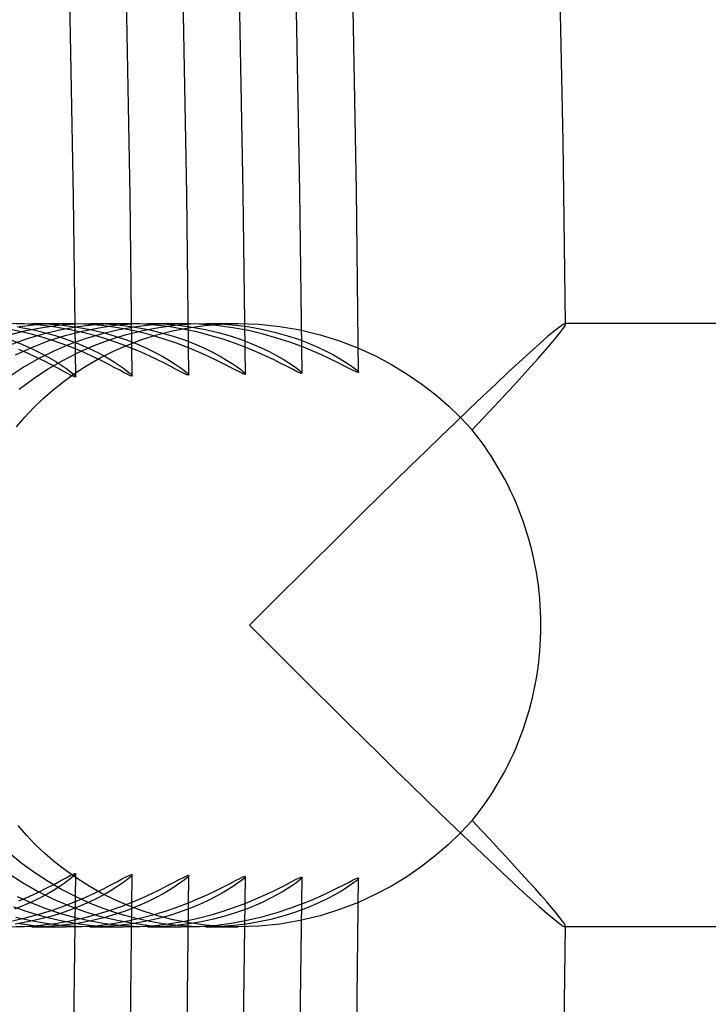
# Model space of a CAD drawing. Header units: millimetres. Extents: x -232 to 232, y -232 to 232.
# Tile 46 of 66: x 186.37 to 190.94, y -2.51 to 4.01. Entities that reach past the tile are written whole.
import ezdxf

# ---------------------------------------------------------------- set-up
doc = ezdxf.new("R2010")
doc.units = ezdxf.units.MM
doc.layers.add('HIDDEN', color=7, linetype='Continuous')
doc.layers.add('THICK', color=7, linetype='Continuous')

msp = doc.modelspace()

# ---------------------------------------------------------------- linework, layer by layer
at = {"layer": 'HIDDEN'}
for p, q in [((186.3749, 1.9475), (186.2889, 1.9651)), ((186.4015, 1.9971), (186.2923, 2)), ((186.3497, 1.9972), (186.4534, 2)), ((186.4633, 1.9892), (186.3551, 1.9751)), ((186.3668, 1.9763), (186.4572, 1.9595)), ((186.507, 1.9888), (186.4015, 1.9971)), ((186.4129, 1.953), (186.522, 1.9741)), ((186.4529, 2), (186.6751, 2)), ((186.4534, 2), (186.5564, 1.9972)), ((186.4572, 1.9595), (186.5426, 1.9392)), ((186.5706, 1.9974), (186.4633, 1.9892)), ((186.6086, 1.9759), (186.507, 1.9888)), ((186.522, 1.9741), (186.6295, 1.9888)), ((186.5564, 1.9972), (186.6555, 1.9891)), ((186.6758, 2), (186.5706, 1.9974)), ((186.7057, 1.9589), (186.6086, 1.9759)), ((186.6295, 1.9888), (186.7349, 1.9973)), ((186.7433, 1.9758), (186.6357, 1.9561)), ((186.6555, 1.9891), (186.7501, 1.9764)), ((186.7963, 1.9965), (186.6758, 2)), ((186.7981, 1.9384), (186.7057, 1.9589)), ((186.7349, 1.9973), (186.8377, 2)), ((186.8505, 1.9895), (186.7433, 1.9758)), ((186.7501, 1.9764), (186.84, 1.9597)), ((186.7847, 1.9502), (186.8964, 1.9726)), ((186.9125, 1.9865), (186.7963, 1.9965)), ((186.8366, 2), (187.0593, 2)), ((186.8377, 2), (186.9412, 1.9971)), ((186.84, 1.9597), (186.9249, 1.9395)), ((186.9564, 1.9975), (186.8505, 1.9895)), ((186.8964, 1.9726), (187.007, 1.9881)), ((187.0236, 1.971), (186.9125, 1.9865)), ((186.9412, 1.9971), (187.0405, 1.989)), ((187.0602, 2), (186.9564, 1.9975)), ((187.007, 1.9881), (187.1156, 1.9971)), ((187.1268, 1.9756), (187.0191, 1.9559)), ((187.1292, 1.9507), (187.0236, 1.971)), ((187.0405, 1.989), (187.1354, 1.9762)), ((187.1665, 1.9972), (187.0602, 2)), ((187.1156, 1.9971), (187.2212, 2)), ((187.2341, 1.9894), (187.1268, 1.9756)), ((187.1354, 1.9762), (187.2252, 1.9594)), ((187.2694, 1.9895), (187.1665, 1.9972)), ((187.1865, 1.9543), (187.2939, 1.9748)), ((187.2204, 2), (187.4434, 2)), ((187.2212, 2), (187.3233, 1.9972)), ((187.2252, 1.9594), (187.3098, 1.9392)), ((187.3401, 1.9974), (187.2341, 1.9894)), ((187.3683, 1.9772), (187.2694, 1.9895)), ((187.2939, 1.9748), (187.3999, 1.9891)), ((187.3233, 1.9972), (187.4214, 1.9893)), ((187.4442, 2), (187.3401, 1.9974)), ((187.463, 1.9611), (187.3683, 1.9772)), ((187.3842, 1.9512), (187.4904, 1.9724)), ((187.3999, 1.9891), (187.504, 1.9974)), ((187.4214, 1.9893), (187.5149, 1.9769)), ((187.5619, 1.9966), (187.4442, 2)), ((187.5533, 1.9417), (187.463, 1.9611)), ((187.4904, 1.9724), (187.5986, 1.9876)), ((187.504, 1.9974), (187.6051, 2)), ((187.5149, 1.9769), (187.6036, 1.9605)), ((187.6752, 1.9872), (187.5619, 1.9966)), ((187.5986, 1.9876), (187.7082, 1.9969)), ((187.6036, 1.9605), (187.6873, 1.9408)), ((187.6042, 2), (187.8196, 2)), ((187.6051, 2), (187.7067, 1.9972)), ((187.7837, 1.9724), (187.6752, 1.9872)), ((187.7067, 1.9972), (187.8043, 1.9894)), ((187.7082, 1.9969), (187.819, 2)), ((187.8869, 1.9531), (187.7837, 1.9724)), ((187.8043, 1.9894), (187.8971, 1.9771)), ((187.819, 2), (187.957, 1.9953)), ((187.8971, 1.9771), (187.9851, 1.9609)), ((187.957, 1.9953), (188.0946, 1.981)), ((187.9851, 1.9609), (188.0681, 1.9416)), ((188.0946, 1.981), (188.2297, 1.9577)), ((189.9479, 1.977), (189.9126, 1.9491)), ((189.9728, 1.9942), (189.9479, 1.977)), ((189.9866, 2), (189.9728, 1.9942)), ((189.9875, 1.9999), (189.9866, 2)), ((189.9882, 1.9997), (189.9875, 1.9999)), ((189.9888, 1.9993), (189.9882, 1.9997)), ((189.9892, 1.9988), (189.9888, 1.9993)), ((189.9894, 1.9981), (189.9892, 1.9988)), ((189.9895, 1.9972), (189.9894, 1.9981)), ((186.3037, 1.9253), (186.4129, 1.953)), ((186.4212, 1.8983), (186.3165, 1.8604)), ((186.4568, 1.9274), (186.3749, 1.9475)), ((186.528, 1.9302), (186.4212, 1.8983)), ((186.5345, 1.9053), (186.4568, 1.9274)), ((186.6357, 1.9561), (186.528, 1.9302)), ((186.6078, 1.8816), (186.5345, 1.9053)), ((186.5426, 1.9392), (186.6229, 1.916)), ((186.5608, 1.8847), (186.6723, 1.9209)), ((186.6229, 1.916), (186.6979, 1.8905)), ((186.6723, 1.9209), (186.7847, 1.9502)), ((186.8047, 1.8981), (186.7, 1.8602)), ((186.8855, 1.9152), (186.7981, 1.9384)), ((186.9115, 1.9301), (186.8047, 1.8981)), ((186.8642, 1.8539), (186.9706, 1.8937)), ((186.9677, 1.8899), (186.8855, 1.9152)), ((187.0191, 1.9559), (186.9115, 1.9301)), ((186.9249, 1.9395), (187.0048, 1.9166)), ((186.9706, 1.8937), (187.0783, 1.9272)), ((187.0048, 1.9166), (187.0792, 1.8914)), ((187.0783, 1.9272), (187.1865, 1.9543)), ((187.0858, 1.8571), (187.1816, 1.8932)), ((187.2292, 1.9265), (187.1292, 1.9507)), ((187.1816, 1.8932), (187.2811, 1.9247)), ((187.323, 1.8993), (187.2292, 1.9265)), ((187.2811, 1.9247), (187.3842, 1.9512)), ((187.3098, 1.9392), (187.3889, 1.9164)), ((187.4103, 1.8699), (187.323, 1.8993)), ((187.3889, 1.9164), (187.4626, 1.8914)), ((187.639, 1.9196), (187.5533, 1.9417)), ((187.7198, 1.8954), (187.639, 1.9196)), ((187.6873, 1.9408), (187.7658, 1.9185)), ((187.7955, 1.8697), (187.7198, 1.8954)), ((187.7658, 1.9185), (187.8389, 1.894)), ((187.8389, 1.894), (187.9065, 1.8681)), ((187.9846, 1.93), (187.8869, 1.9531)), ((188.0764, 1.9041), (187.9846, 1.93)), ((188.0681, 1.9416), (188.1458, 1.9196)), ((188.1619, 1.8761), (188.0764, 1.9041)), ((188.1458, 1.9196), (188.2183, 1.8955)), ((188.2183, 1.8955), (188.2852, 1.8701)), ((188.2297, 1.9577), (188.362, 1.9256)), ((188.362, 1.9256), (188.491, 1.8851)), ((189.8674, 1.911), (189.8134, 1.8636)), ((189.9126, 1.9491), (189.8674, 1.911)), ((186.3191, 1.8888), (186.3892, 1.8613)), ((186.3432, 1.7922), (186.451, 1.8418)), ((186.3892, 1.8613), (186.4536, 1.8327)), ((186.451, 1.8418), (186.5608, 1.8847)), ((186.4536, 1.8327), (186.5122, 1.8038)), ((186.7, 1.8602), (186.5977, 1.8166)), ((186.6767, 1.8569), (186.6078, 1.8816)), ((186.741, 1.8315), (186.6767, 1.8569)), ((186.6979, 1.8905), (186.7675, 1.8635)), ((186.7594, 1.8078), (186.8642, 1.8539)), ((186.7675, 1.8635), (186.8313, 1.8354)), ((186.8313, 1.8354), (186.8893, 1.807)), ((187.0446, 1.8631), (186.9677, 1.8899)), ((186.9937, 1.8165), (187.0858, 1.8571)), ((187.116, 1.8355), (187.0446, 1.8631)), ((187.0792, 1.8914), (187.1481, 1.8646)), ((187.1481, 1.8646), (187.2112, 1.837)), ((187.2112, 1.837), (187.2684, 1.8091)), ((187.4909, 1.8393), (187.4103, 1.8699)), ((187.4626, 1.8914), (187.5305, 1.8651)), ((187.5305, 1.8651), (187.5927, 1.8379)), ((187.5927, 1.8379), (187.6489, 1.8106)), ((187.8659, 1.8432), (187.7955, 1.8697)), ((187.9065, 1.8681), (187.9684, 1.8414)), ((187.9684, 1.8414), (188.0243, 1.8146)), ((188.2409, 1.847), (188.1619, 1.8761)), ((188.2852, 1.8701), (188.3464, 1.8439)), ((188.3464, 1.8439), (188.4018, 1.8175)), ((188.491, 1.8851), (188.6161, 1.8367)), ((189.8134, 1.8636), (189.7515, 1.808)), ((186.4979, 1.7672), (186.4011, 1.7122)), ((186.5977, 1.8166), (186.4979, 1.7672)), ((186.5122, 1.8038), (186.5646, 1.7753)), ((186.5646, 1.7753), (186.6107, 1.7479)), ((186.6565, 1.7554), (186.7594, 1.8078)), ((186.8213, 1.7238), (186.9055, 1.772)), ((186.8893, 1.807), (186.9412, 1.779)), ((186.9055, 1.772), (186.9937, 1.8165)), ((186.9412, 1.779), (186.9869, 1.7521)), ((187.2684, 1.8091), (187.3195, 1.7818)), ((187.3195, 1.7818), (187.3644, 1.7555)), ((187.6489, 1.8106), (187.6991, 1.7838)), ((187.6991, 1.7838), (187.743, 1.7583)), ((188.0243, 1.8146), (188.0742, 1.7883)), ((188.0742, 1.7883), (188.118, 1.7631)), ((188.118, 1.7631), (188.1555, 1.7397)), ((188.4018, 1.8175), (188.4512, 1.7917)), ((188.4512, 1.7917), (188.4945, 1.767)), ((188.4945, 1.767), (188.5316, 1.7441)), ((189.7515, 1.808), (189.6824, 1.7447)), ((186.4011, 1.7122), (186.3074, 1.6517)), ((186.4601, 1.6332), (186.5564, 1.697)), ((186.5564, 1.697), (186.6565, 1.7554)), ((186.6107, 1.7479), (186.6503, 1.7223)), ((186.6503, 1.7223), (186.6831, 1.6992)), ((186.6831, 1.6992), (186.709, 1.6795)), ((186.7412, 1.6724), (186.8213, 1.7238)), ((186.9869, 1.7521), (187.0261, 1.727)), ((187.0261, 1.727), (187.0586, 1.7044)), ((187.0586, 1.7044), (187.0843, 1.685)), ((187.3644, 1.7555), (187.4028, 1.7312)), ((187.4028, 1.7312), (187.4346, 1.7093)), ((187.4346, 1.7093), (187.4597, 1.6905)), ((187.743, 1.7583), (187.7805, 1.7345)), ((187.7805, 1.7345), (187.8116, 1.7133)), ((187.8116, 1.7133), (187.8359, 1.6953)), ((188.1555, 1.7397), (188.1864, 1.7189)), ((188.1864, 1.7189), (188.2108, 1.701)), ((188.2108, 1.701), (188.2283, 1.6867)), ((188.5316, 1.7441), (188.5622, 1.7236)), ((188.5622, 1.7236), (188.5862, 1.7061)), ((188.5862, 1.7061), (188.6035, 1.6922)), ((189.6824, 1.7447), (189.607, 1.6748)), ((186.3677, 1.5642), (186.4601, 1.6332)), ((186.6655, 1.6182), (186.7412, 1.6724)), ((186.709, 1.6795), (186.7276, 1.6637)), ((186.7276, 1.6637), (186.7389, 1.6524)), ((186.7389, 1.6524), (186.7428, 1.6459)), ((187.0843, 1.685), (187.1028, 1.6696)), ((187.1028, 1.6696), (187.1139, 1.6585)), ((187.1139, 1.6585), (187.1177, 1.6522)), ((187.4597, 1.6905), (187.4779, 1.6754)), ((187.4779, 1.6754), (187.4889, 1.6645)), ((187.4889, 1.6645), (187.4927, 1.6583)), ((187.8359, 1.6953), (187.8534, 1.6808)), ((187.8534, 1.6808), (187.864, 1.6704)), ((187.864, 1.6704), (187.8676, 1.6644)), ((188.2283, 1.6867), (188.239, 1.6763)), ((188.239, 1.6763), (188.2426, 1.6704)), ((188.6035, 1.6922), (188.614, 1.6821)), ((188.614, 1.6821), (188.6176, 1.6763)), ((189.607, 1.6748), (189.5261, 1.5988)), ((186.594, 1.5613), (186.6655, 1.6182)), ((189.5261, 1.5988), (189.4404, 1.5177)), ((186.4636, 1.4414), (186.5267, 1.5023)), ((186.5267, 1.5023), (186.594, 1.5613)), ((189.4404, 1.5177), (189.3505, 1.432)), ((186.4047, 1.3789), (186.4636, 1.4414)), ((186.3501, 1.3154), (186.4047, 1.3789)), ((189.3505, 1.432), (189.2571, 1.3424)), ((189.2571, 1.3424), (189.1608, 1.2496)), ((189.1608, 1.2496), (189.062, 1.1539)), ((189.062, 1.1539), (188.9611, 1.0558)), ((188.9611, 1.0558), (188.8582, 0.9554)), ((188.8582, 0.9554), (188.7538, 0.8531)), ((188.7538, 0.8531), (188.6483, 0.7494)), ((188.6483, 0.7494), (188.5419, 0.6446)), ((188.5419, 0.6446), (188.4347, 0.5386)), ((188.4347, 0.5386), (188.3268, 0.4318)), ((188.3268, 0.4318), (188.2185, 0.3242)), ((188.2185, 0.3242), (188.1101, 0.2163)), ((188.1101, 0.2163), (188.0017, 0.1082)), ((188.0017, 0.1082), (187.8935, 0)), ((187.8935, 0), (188.0017, -0.1082)), ((188.0017, -0.1082), (188.1101, -0.2163)), ((188.1101, -0.2163), (188.2185, -0.3242)), ((188.2185, -0.3242), (188.3268, -0.4318)), ((188.3268, -0.4318), (188.4347, -0.5386)), ((188.4347, -0.5386), (188.5419, -0.6446)), ((188.5419, -0.6446), (188.6483, -0.7494)), ((188.6483, -0.7494), (188.7538, -0.8531)), ((188.7538, -0.8531), (188.8582, -0.9554)), ((188.8582, -0.9554), (188.9611, -1.0558)), ((188.9611, -1.0558), (189.062, -1.1539)), ((189.062, -1.1539), (189.1608, -1.2496)), ((189.1608, -1.2496), (189.2571, -1.3424)), ((186.4155, -1.3908), (186.3605, -1.3279)), ((189.2571, -1.3424), (189.3505, -1.432)), ((186.4745, -1.4523), (186.4155, -1.3908)), ((189.3505, -1.432), (189.4404, -1.5177)), ((186.5376, -1.5123), (186.4745, -1.4523)), ((186.3886, -1.5805), (186.3082, -1.5153)), ((186.6049, -1.5704), (186.5376, -1.5123)), ((189.4404, -1.5177), (189.5261, -1.5988)), ((186.4724, -1.6418), (186.3886, -1.5805)), ((186.6762, -1.6262), (186.6049, -1.5704)), ((186.7516, -1.6794), (186.6762, -1.6262)), ((189.5261, -1.5988), (189.607, -1.6748)), ((186.2953, -1.6433), (186.3904, -1.7057)), ((186.5595, -1.6989), (186.4724, -1.6418)), ((186.693, -1.6919), (186.6659, -1.7116)), ((186.7145, -1.675), (186.693, -1.6919)), ((186.7301, -1.6614), (186.7145, -1.675)), ((186.7396, -1.6516), (186.7301, -1.6614)), ((186.7428, -1.646), (186.7396, -1.6516)), ((186.8312, -1.7298), (186.7516, -1.6794)), ((187.0896, -1.6808), (187.0681, -1.6975)), ((187.1051, -1.6674), (187.0896, -1.6808)), ((187.1146, -1.6577), (187.1051, -1.6674)), ((187.1177, -1.6522), (187.1146, -1.6577)), ((187.4606, -1.6897), (187.4359, -1.7083)), ((187.4784, -1.6749), (187.4606, -1.6897)), ((187.4891, -1.6644), (187.4784, -1.6749)), ((187.4927, -1.6583), (187.4891, -1.6644)), ((187.8383, -1.6934), (187.8159, -1.7102)), ((187.8545, -1.6798), (187.8383, -1.6934)), ((187.8643, -1.67), (187.8545, -1.6798)), ((187.8676, -1.6644), (187.8643, -1.67)), ((188.2276, -1.6873), (188.2095, -1.7019)), ((188.2387, -1.6765), (188.2276, -1.6873)), ((188.2426, -1.6704), (188.2387, -1.6765)), ((188.6026, -1.693), (188.5846, -1.7074)), ((188.6137, -1.6824), (188.6026, -1.693)), ((188.6176, -1.6763), (188.6137, -1.6824)), ((189.607, -1.6748), (189.6824, -1.7447)), ((186.3904, -1.7057), (186.489, -1.7624)), ((186.5957, -1.757), (186.5532, -1.7817)), ((186.649, -1.7513), (186.5595, -1.6989)), ((186.6334, -1.7335), (186.5957, -1.757)), ((186.6659, -1.7116), (186.6334, -1.7335)), ((186.7407, -1.7988), (186.649, -1.7513)), ((186.9149, -1.777), (186.8312, -1.7298)), ((186.9715, -1.7615), (186.9292, -1.7857)), ((187.0089, -1.7383), (186.9715, -1.7615)), ((187.0412, -1.7168), (187.0089, -1.7383)), ((187.0681, -1.6975), (187.0412, -1.7168)), ((187.3666, -1.7542), (187.3223, -1.7802)), ((187.4046, -1.73), (187.3666, -1.7542)), ((187.4359, -1.7083), (187.4046, -1.73)), ((187.7531, -1.752), (187.7129, -1.776)), ((187.7875, -1.7299), (187.7531, -1.752)), ((187.8159, -1.7102), (187.7875, -1.7299)), ((188.1196, -1.7621), (188.0794, -1.7854)), ((188.1551, -1.74), (188.1196, -1.7621)), ((188.1852, -1.7197), (188.1551, -1.74)), ((188.2095, -1.7019), (188.1852, -1.7197)), ((188.5303, -1.7449), (188.495, -1.7667)), ((188.5603, -1.7249), (188.5303, -1.7449)), ((188.5846, -1.7074), (188.5603, -1.7249)), ((189.6824, -1.7447), (189.7515, -1.808)), ((186.4512, -1.8419), (186.3572, -1.7991)), ((186.506, -1.807), (186.4541, -1.8325)), ((186.489, -1.7624), (186.5903, -1.8132)), ((186.5532, -1.7817), (186.506, -1.807)), ((186.5903, -1.8132), (186.6943, -1.858)), ((186.8345, -1.8416), (186.7407, -1.7988)), ((186.8824, -1.8106), (186.8309, -1.8356)), ((186.9292, -1.7857), (186.8824, -1.8106)), ((187.0024, -1.8206), (186.9149, -1.777)), ((187.0937, -1.8603), (187.0024, -1.8206)), ((187.2717, -1.8075), (187.215, -1.8352)), ((187.3223, -1.7802), (187.2717, -1.8075)), ((187.6159, -1.8269), (187.5594, -1.8528)), ((187.6672, -1.8011), (187.6159, -1.8269)), ((187.7129, -1.776), (187.6672, -1.8011)), ((188.0339, -1.8097), (187.9832, -1.8345)), ((188.0794, -1.7854), (188.0339, -1.8097)), ((188.4097, -1.8135), (188.3594, -1.8379)), ((188.4549, -1.7897), (188.4097, -1.8135)), ((188.495, -1.7667), (188.4549, -1.7897)), ((189.7515, -1.808), (189.8134, -1.8636)), ((186.3303, -1.8658), (186.4337, -1.9024)), ((186.3973, -1.8578), (186.3359, -1.8825)), ((186.4541, -1.8325), (186.3973, -1.8578)), ((186.5469, -1.8797), (186.4512, -1.8419)), ((186.506, -1.9138), (186.5896, -1.8878)), ((186.6441, -1.9124), (186.5469, -1.8797)), ((186.5896, -1.8878), (186.668, -1.8601)), ((186.7136, -1.8847), (186.6481, -1.9079)), ((186.668, -1.8601), (186.741, -1.8315)), ((186.6943, -1.858), (186.8005, -1.8967)), ((186.7746, -1.8605), (186.7136, -1.8847)), ((186.8309, -1.8356), (186.7746, -1.8605)), ((186.9301, -1.8794), (186.8345, -1.8416)), ((186.8844, -1.9155), (186.9669, -1.8902)), ((187.0273, -1.9122), (186.9301, -1.8794)), ((186.9669, -1.8902), (187.0441, -1.8633)), ((187.0836, -1.8897), (187.0092, -1.9151)), ((187.0441, -1.8633), (187.116, -1.8355)), ((187.1522, -1.8629), (187.0836, -1.8897)), ((187.1887, -1.8957), (187.0937, -1.8603)), ((187.215, -1.8352), (187.1522, -1.8629)), ((187.2629, -1.9172), (187.3442, -1.8925)), ((187.3442, -1.8925), (187.4203, -1.8663)), ((187.4203, -1.8663), (187.491, -1.8394)), ((187.4976, -1.8782), (187.4309, -1.9026)), ((187.5594, -1.8528), (187.4976, -1.8782)), ((187.7202, -1.8952), (187.7957, -1.8696)), ((187.7957, -1.8696), (187.8659, -1.8432)), ((187.8668, -1.8837), (187.8013, -1.907)), ((187.9275, -1.8594), (187.8668, -1.8837)), ((187.9832, -1.8345), (187.9275, -1.8594)), ((188.0774, -1.9038), (188.1624, -1.8759)), ((188.1624, -1.8759), (188.2409, -1.847)), ((188.2438, -1.8862), (188.1788, -1.909)), ((188.304, -1.8623), (188.2438, -1.8862)), ((188.3594, -1.8379), (188.304, -1.8623)), ((188.4911, -1.8851), (188.362, -1.9256)), ((188.6161, -1.8367), (188.4911, -1.8851)), ((189.8134, -1.8636), (189.8674, -1.911)), ((186.3237, -1.9584), (186.4172, -1.9375)), ((186.4462, -1.9601), (186.3458, -1.9368)), ((186.4172, -1.9375), (186.506, -1.9138)), ((186.5036, -1.949), (186.4248, -1.9661)), ((186.4337, -1.9024), (186.539, -1.9332)), ((186.578, -1.9295), (186.5036, -1.949)), ((186.539, -1.9332), (186.6446, -1.9579)), ((186.6481, -1.9079), (186.578, -1.9295)), ((186.7422, -1.94), (186.6441, -1.9124)), ((186.6446, -1.9579), (186.7501, -1.9768)), ((186.7045, -1.9591), (186.7968, -1.9387)), ((186.8401, -1.9622), (186.7422, -1.94)), ((186.7968, -1.9387), (186.8844, -1.9155)), ((186.8005, -1.8967), (186.9088, -1.9294)), ((186.9293, -1.9384), (186.8439, -1.9589)), ((186.9088, -1.9294), (187.0176, -1.9556)), ((187.0092, -1.9151), (186.9293, -1.9384)), ((187.0176, -1.9556), (187.1262, -1.9756)), ((187.1253, -1.9398), (187.0273, -1.9122)), ((187.0851, -1.9599), (187.1764, -1.9399)), ((187.2232, -1.962), (187.1253, -1.9398)), ((187.1764, -1.9399), (187.2629, -1.9172)), ((187.2873, -1.9265), (187.1887, -1.8957)), ((187.2829, -1.9461), (187.202, -1.9642)), ((187.3592, -1.9254), (187.2829, -1.9461)), ((187.3893, -1.9524), (187.2873, -1.9265)), ((187.4309, -1.9026), (187.3592, -1.9254)), ((187.4944, -1.973), (187.3893, -1.9524)), ((187.4635, -1.961), (187.5539, -1.9416)), ((187.5539, -1.9416), (187.6395, -1.9194)), ((187.6562, -1.9486), (187.5771, -1.9659)), ((187.6395, -1.9194), (187.7202, -1.8952)), ((187.7311, -1.9288), (187.6562, -1.9486)), ((187.8013, -1.907), (187.7311, -1.9288)), ((187.7854, -1.9721), (187.8885, -1.9527)), ((187.8885, -1.9527), (187.986, -1.9297)), ((188.035, -1.9498), (187.9566, -1.9667)), ((187.986, -1.9297), (188.0774, -1.9038)), ((188.1091, -1.9304), (188.035, -1.9498)), ((188.2297, -1.9577), (188.0946, -1.981)), ((188.1788, -1.909), (188.1091, -1.9304)), ((188.362, -1.9256), (188.2297, -1.9577)), ((189.8674, -1.911), (189.9126, -1.9491)), ((189.9126, -1.9491), (189.9479, -1.977)), ((186.292, -2), (186.4006, -1.9971)), ((186.4248, -1.9661), (186.3419, -1.9802)), ((186.4539, -2), (186.3487, -1.9972)), ((186.3573, -1.9755), (186.4655, -1.9894)), ((186.4006, -1.9971), (186.506, -1.9889)), ((186.546, -1.9779), (186.4462, -1.9601)), ((186.4527, -2), (186.6749, -2)), ((186.5583, -1.9971), (186.4539, -2)), ((186.4655, -1.9894), (186.5721, -1.9975)), ((186.506, -1.9889), (186.6075, -1.976)), ((186.6447, -1.9904), (186.546, -1.9779)), ((186.6582, -1.9888), (186.5583, -1.9971)), ((186.5721, -1.9975), (186.6765, -2)), ((186.6075, -1.976), (186.7045, -1.9591)), ((186.7421, -1.9977), (186.6447, -1.9904)), ((186.7535, -1.9759), (186.6582, -1.9888)), ((186.6765, -2), (186.7846, -1.9971)), ((186.8372, -2), (186.7421, -1.9977)), ((186.7501, -1.9768), (186.8552, -1.99)), ((186.8439, -1.9589), (186.7535, -1.9759)), ((186.7846, -1.9971), (186.8889, -1.9891)), ((186.8365, -2), (187.0592, -2)), ((186.9338, -1.9975), (186.8372, -2)), ((186.9375, -1.9791), (186.8401, -1.9622)), ((186.8552, -1.99), (186.9588, -1.9976)), ((186.8889, -1.9891), (186.9891, -1.9765)), ((187.0272, -1.9904), (186.9338, -1.9975)), ((187.034, -1.9909), (186.9375, -1.9791)), ((186.9588, -1.9976), (187.0604, -2)), ((186.9891, -1.9765), (187.0851, -1.9599)), ((187.1167, -1.9791), (187.0272, -1.9904)), ((187.1286, -1.9978), (187.034, -1.9909)), ((187.0604, -2), (187.1669, -1.9972)), ((187.202, -1.9642), (187.1167, -1.9791)), ((187.1262, -1.9756), (187.2343, -1.9894)), ((187.221, -2), (187.1286, -1.9978)), ((187.1669, -1.9972), (187.2698, -1.9894)), ((187.2203, -2), (187.4434, -2)), ((187.3155, -1.9976), (187.221, -2)), ((187.3206, -1.979), (187.2232, -1.962)), ((187.2343, -1.9894), (187.3407, -1.9975)), ((187.2698, -1.9894), (187.3687, -1.9772)), ((187.4066, -1.9908), (187.3155, -1.9976)), ((187.4172, -1.9909), (187.3206, -1.979)), ((187.3407, -1.9975), (187.4448, -2)), ((187.3687, -1.9772), (187.4635, -1.961)), ((187.4938, -1.9801), (187.4066, -1.9908)), ((187.5119, -1.9978), (187.4172, -1.9909)), ((187.4448, -2), (187.5631, -1.9966)), ((187.5771, -1.9659), (187.4938, -1.9801)), ((187.6012, -1.9879), (187.4944, -1.973)), ((187.6045, -2), (187.5119, -1.9978)), ((187.5631, -1.9966), (187.6768, -1.987)), ((187.7095, -1.9969), (187.6012, -1.9879)), ((187.6041, -2), (187.8196, -2)), ((187.6979, -1.9977), (187.6045, -2)), ((187.6768, -1.987), (187.7854, -1.9721)), ((187.7879, -1.9911), (187.6979, -1.9977)), ((187.819, -2), (187.7095, -1.9969)), ((187.8742, -1.9806), (187.7879, -1.9911)), ((187.9571, -1.9953), (187.819, -2)), ((187.9566, -1.9667), (187.8742, -1.9806)), ((188.0946, -1.981), (187.9571, -1.9953)), ((189.9479, -1.977), (189.9728, -1.9942)), ((189.9728, -1.9942), (189.9866, -2)), ((189.9866, -2), (189.9875, -1.9999)), ((189.9875, -1.9999), (189.9882, -1.9997)), ((189.9882, -1.9997), (189.9888, -1.9993)), ((189.9888, -1.9993), (189.9892, -1.9988)), ((189.9892, -1.9988), (189.9894, -1.9981)), ((189.9894, -1.9981), (189.9895, -1.9972))]:
    msp.add_line(p, q, dxfattribs=at)
at = {"layer": 'THICK'}
for p, q in [((189.9542, 1.9414), (189.9737, 1.9677)), ((189.9737, 1.9677), (189.9855, 1.9864)), ((189.9855, 1.9864), (189.9895, 1.9972)), ((225.5, 2), (189.9895, 2)), ((189.8942, 1.8682), (189.9276, 1.9081)), ((189.9276, 1.9081), (189.9542, 1.9414)), ((186.4272, 1.8011), (186.366, 1.8275)), ((186.8022, 1.8054), (186.741, 1.8315)), ((187.1769, 1.8098), (187.116, 1.8355)), ((187.5596, 1.8107), (187.4909, 1.8393)), ((187.9348, 1.8148), (187.8659, 1.8432)), ((188.3096, 1.8191), (188.2409, 1.847)), ((188.6161, 1.8367), (188.7286, 1.7851)), ((189.8547, 1.8223), (189.8942, 1.8682)), ((186.4836, 1.775), (186.4272, 1.8011)), ((186.5354, 1.7496), (186.4836, 1.775)), ((186.8587, 1.7796), (186.8022, 1.8054)), ((186.9104, 1.7546), (186.8587, 1.7796)), ((187.2333, 1.7844), (187.1769, 1.8098)), ((187.285, 1.7597), (187.2333, 1.7844)), ((187.6219, 1.7826), (187.5596, 1.8107)), ((187.6777, 1.7559), (187.6219, 1.7826)), ((187.9973, 1.787), (187.9348, 1.8148)), ((188.0531, 1.7606), (187.9973, 1.787)), ((188.3719, 1.7917), (188.3096, 1.8191)), ((188.4278, 1.7656), (188.3719, 1.7917)), ((188.4769, 1.7415), (188.4278, 1.7656)), ((188.7286, 1.7851), (188.8362, 1.7278)), ((189.7587, 1.7142), (189.8094, 1.7708)), ((189.8094, 1.7708), (189.8547, 1.8223)), ((186.582, 1.7257), (186.5354, 1.7496)), ((186.6234, 1.7037), (186.582, 1.7257)), ((186.6591, 1.6844), (186.6234, 1.7037)), ((186.9571, 1.7309), (186.9104, 1.7546)), ((186.9984, 1.7092), (186.9571, 1.7309)), ((187.0341, 1.6901), (186.9984, 1.7092)), ((187.3317, 1.7363), (187.285, 1.7597)), ((187.373, 1.7149), (187.3317, 1.7363)), ((187.4088, 1.696), (187.373, 1.7149)), ((187.7268, 1.7312), (187.6777, 1.7559)), ((187.769, 1.7093), (187.7268, 1.7312)), ((187.8041, 1.691), (187.769, 1.7093)), ((188.1023, 1.7362), (188.0531, 1.7606)), ((188.1444, 1.7146), (188.1023, 1.7362)), ((188.1794, 1.6965), (188.1444, 1.7146)), ((188.5191, 1.7201), (188.4769, 1.7415)), ((188.5541, 1.7022), (188.5191, 1.7201)), ((188.5818, 1.6884), (188.5541, 1.7022)), ((188.8362, 1.7278), (188.9388, 1.6653)), ((189.7033, 1.6531), (189.7587, 1.7142)), ((186.6889, 1.6683), (186.6591, 1.6844)), ((186.7125, 1.6559), (186.6889, 1.6683)), ((186.7293, 1.648), (186.7125, 1.6559)), ((186.7394, 1.6447), (186.7293, 1.648)), ((186.7428, 1.6459), (186.7394, 1.6447)), ((187.0639, 1.6742), (187.0341, 1.6901)), ((187.0875, 1.662), (187.0639, 1.6742)), ((187.1043, 1.6542), (187.0875, 1.662)), ((187.1144, 1.6509), (187.1043, 1.6542)), ((187.1177, 1.6522), (187.1144, 1.6509)), ((187.4386, 1.6802), (187.4088, 1.696)), ((187.4622, 1.6682), (187.4386, 1.6802)), ((187.4791, 1.6604), (187.4622, 1.6682)), ((187.4893, 1.6571), (187.4791, 1.6604)), ((187.4927, 1.6583), (187.4893, 1.6571)), ((187.8317, 1.6768), (187.8041, 1.691)), ((187.8516, 1.6675), (187.8317, 1.6768)), ((187.8636, 1.6633), (187.8516, 1.6675)), ((187.8676, 1.6644), (187.8636, 1.6633)), ((188.2069, 1.6825), (188.1794, 1.6965)), ((188.2267, 1.6734), (188.2069, 1.6825)), ((188.2386, 1.6693), (188.2267, 1.6734)), ((188.2426, 1.6704), (188.2386, 1.6693)), ((188.6016, 1.6793), (188.5818, 1.6884)), ((188.6136, 1.6752), (188.6016, 1.6793)), ((188.6176, 1.6763), (188.6136, 1.6752)), ((188.9388, 1.6653), (189.0363, 1.5981)), ((189.6436, 1.588), (189.7033, 1.6531)), ((189.0363, 1.5981), (189.1285, 1.5267)), ((189.5799, 1.5192), (189.6436, 1.588)), ((189.1285, 1.5267), (189.215, 1.4519)), ((189.5128, 1.4471), (189.5799, 1.5192)), ((189.215, 1.4519), (189.2953, 1.3746)), ((189.4426, 1.3723), (189.5128, 1.4471)), ((189.2953, 1.3746), (189.3696, 1.2952)), ((189.3697, 1.295), (189.4426, 1.3723)), ((189.3696, -1.2951), (189.2934, -1.3764)), ((189.4299, -1.3588), (189.3697, -1.295)), ((189.4884, -1.421), (189.4299, -1.3588)), ((189.2934, -1.3764), (189.2121, -1.4546)), ((189.5448, -1.4814), (189.4884, -1.421)), ((189.2121, -1.4546), (189.1255, -1.5292)), ((189.599, -1.5398), (189.5448, -1.4814)), ((189.1255, -1.5292), (189.0337, -1.6)), ((189.6508, -1.5958), (189.599, -1.5398)), ((189.0337, -1.6), (188.9368, -1.6666)), ((189.6999, -1.6494), (189.6508, -1.5958)), ((186.6013, -1.7155), (186.6436, -1.6928)), ((186.6436, -1.6928), (186.6788, -1.6737)), ((186.6788, -1.6737), (186.7065, -1.6591)), ((186.7065, -1.6591), (186.7265, -1.6492)), ((186.7265, -1.6492), (186.7387, -1.6448)), ((186.7387, -1.6448), (186.7428, -1.646)), ((187.0187, -1.6984), (187.0538, -1.6796)), ((187.0538, -1.6796), (187.0815, -1.6651)), ((187.0815, -1.6651), (187.1015, -1.6554)), ((187.1015, -1.6554), (187.1137, -1.651)), ((187.1137, -1.651), (187.1177, -1.6522)), ((187.3942, -1.7037), (187.4293, -1.6851)), ((187.4293, -1.6851), (187.4568, -1.6709)), ((187.4568, -1.6709), (187.4767, -1.6615)), ((187.4767, -1.6615), (187.4887, -1.6572)), ((187.4887, -1.6572), (187.4927, -1.6583)), ((187.7655, -1.7112), (187.8015, -1.6923)), ((187.8015, -1.6923), (187.8302, -1.6775)), ((187.8302, -1.6775), (187.851, -1.6677)), ((187.851, -1.6677), (187.8635, -1.6633)), ((187.8635, -1.6633), (187.8676, -1.6644)), ((188.1751, -1.6987), (188.2042, -1.6839)), ((188.2042, -1.6839), (188.2255, -1.6739)), ((188.2255, -1.6739), (188.2384, -1.6693)), ((188.2384, -1.6693), (188.2426, -1.6704)), ((188.5546, -1.702), (188.5821, -1.6883)), ((188.5821, -1.6883), (188.6018, -1.6792)), ((188.6018, -1.6792), (188.6136, -1.6752)), ((188.6136, -1.6752), (188.6176, -1.6763)), ((188.9368, -1.6666), (188.8348, -1.7285)), ((189.746, -1.7002), (189.6999, -1.6494)), ((186.4964, -1.7688), (186.5522, -1.7411)), ((186.5522, -1.7411), (186.6013, -1.7155)), ((186.8715, -1.7735), (186.9273, -1.7461)), ((186.9273, -1.7461), (186.9764, -1.7208)), ((186.9764, -1.7208), (187.0187, -1.6984)), ((187.2469, -1.7781), (187.3028, -1.7509)), ((187.3028, -1.7509), (187.352, -1.7259)), ((187.352, -1.7259), (187.3942, -1.7037)), ((187.6182, -1.7844), (187.6734, -1.758)), ((187.6734, -1.758), (187.7227, -1.7333)), ((187.7227, -1.7333), (187.7655, -1.7112)), ((188.0467, -1.7637), (188.0958, -1.7394)), ((188.0958, -1.7394), (188.1388, -1.7175)), ((188.1388, -1.7175), (188.1751, -1.6987)), ((188.4286, -1.7652), (188.4777, -1.7411)), ((188.4777, -1.7411), (188.5198, -1.7199)), ((188.5198, -1.7199), (188.5546, -1.702)), ((188.8348, -1.7285), (188.7279, -1.7854)), ((189.7891, -1.7481), (189.746, -1.7002)), ((189.8287, -1.7927), (189.7891, -1.7481)), ((186.366, -1.8275), (186.4343, -1.7979)), ((186.4343, -1.7979), (186.4964, -1.7688)), ((186.741, -1.8315), (186.8093, -1.8022)), ((186.8093, -1.8022), (186.8715, -1.7735)), ((187.116, -1.8355), (187.1845, -1.8065)), ((187.1845, -1.8065), (187.2469, -1.7781)), ((187.491, -1.8394), (187.5574, -1.8117)), ((187.5574, -1.8117), (187.6182, -1.7844)), ((187.8659, -1.8432), (187.9318, -1.8161)), ((187.9318, -1.8161), (187.9919, -1.7895)), ((187.9919, -1.7895), (188.0467, -1.7637)), ((188.2409, -1.847), (188.31, -1.8189)), ((188.31, -1.8189), (188.3727, -1.7914)), ((188.3727, -1.7914), (188.4286, -1.7652)), ((188.7279, -1.7854), (188.6161, -1.8367)), ((189.8645, -1.8336), (189.8287, -1.7927)), ((189.8964, -1.8707), (189.8645, -1.8336)), ((189.924, -1.9037), (189.8964, -1.8707)), ((189.9471, -1.9323), (189.924, -1.9037)), ((189.9655, -1.9563), (189.9471, -1.9323)), ((189.9788, -1.9752), (189.9655, -1.9563)), ((189.9868, -1.9889), (189.9788, -1.9752)), ((189.9895, -1.9972), (189.9868, -1.9889)), ((225.5, -2), (189.9895, -2))]:
    msp.add_line(p, q, dxfattribs=at)
for radius, start, end in [(190, 0.602293, 89.397745), (188.625, 0.509188, 89.490794), (188.25, 0.508385, 89.491596), (187.875, 0.507583, 89.492398), (187.5, 0.506724, 89.493257), (187.125, 0.505864, 89.494117), (186.75, 0.505005, 89.495034), (186.75, 270.504966, 359.494995), (187.125, 270.505883, 359.494136), (187.5, 270.506743, 359.493276), (187.875, 270.507602, 359.492417), (188.25, 270.508404, 359.491615), (188.625, 270.509206, 359.490812), (190, 270.602255, 359.397707)]:
    msp.add_arc((0, 0), radius, start, end, dxfattribs=at)
for start_param, end_param in [(1.570796, 2.275105), (0.866488, 1.570796)]:
    msp.add_ellipse((187.9094, 0), major_axis=(0, -2), ratio=0.958084, start_param=start_param, end_param=end_param, dxfattribs=at)

doc.saveas('drawing.dxf')
